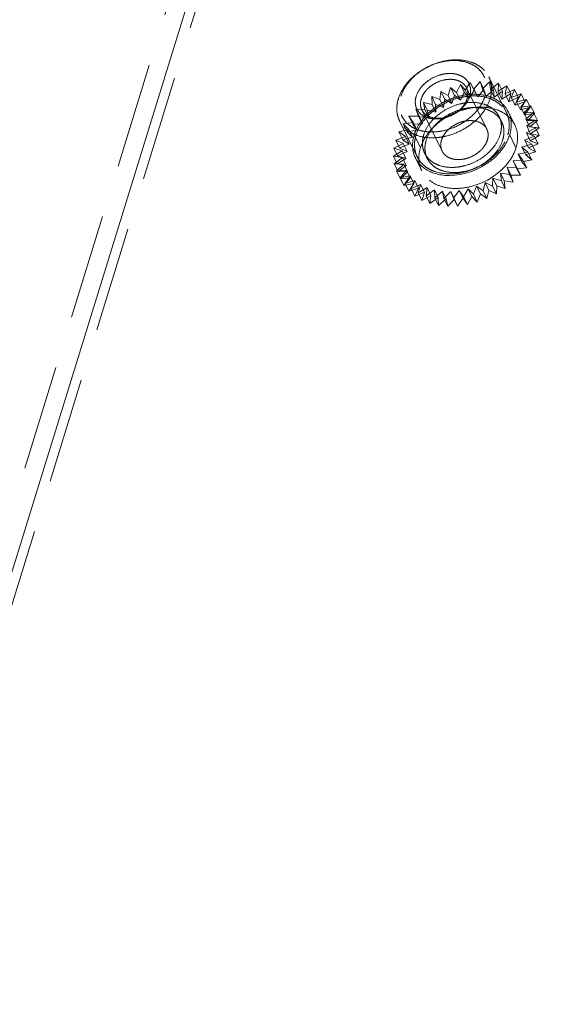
# Model space of a CAD drawing. Header units: millimetres. Extents: x 4065 to 8083, y -652 to 5416.
# Tile 136 of 256: x 5809 to 5835, y 3184 to 3231. Entities that reach past the tile are written whole.
import ezdxf

# ---------------------------------------------------------------- set-up
doc = ezdxf.new("R2010")
doc.units = ezdxf.units.MM
doc.header["$LTSCALE"] = 0.8
doc.linetypes.add('HIDDEN', pattern=[9.525, 6.35, -3.175])
doc.layers.get('0').update_dxf_attribs({"linetype": 'CONTINUOUS', "lineweight": 0})
doc.layers.add('3', color=5, linetype='HIDDEN', lineweight=0)

msp = doc.modelspace()

# ---------------------------------------------------------------- linework, layer by layer
msp.add_line((5924.335, 3578.686), (5787.084, 3134.54))
for centre, radius, start, end in [((5831.559, 3226.395), 1.326, 10.9238, 26.0758), ((5829.558, 3225.373), 1.432, 184.0022, 186.3279), ((5829.51, 3225.368), 1.384, 186.3209, 190.0317), ((5829.451, 3225.36), 1.326, 206.2238, 220.9543)]:
    msp.add_arc(centre, radius, start, end)
for points in [[(5832.488, 3227.34), (5832.594, 3227.235), (5832.684, 3227.111), (5832.75, 3226.978)], [(5832.861, 3226.646), (5832.878, 3226.558), (5832.886, 3226.469), (5832.887, 3226.38)], [(5832.887, 3226.38), (5832.887, 3226.21), (5832.859, 3226.038), (5832.809, 3225.876)], [(5828.262, 3224.774), (5828.207, 3224.885), (5828.169, 3225.005), (5828.147, 3225.127)]]:
    msp.add_open_spline(points, degree=3)
for points, knots in [([(5832.809, 3225.876), (5832.789, 3225.811), (5832.689, 3225.543), (5832.537, 3225.297), (5832.402, 3225.127)], [0, 0, 0, 0, 0.238075, 1, 1, 1, 1]), ([(5832.402, 3225.127), (5832.256, 3224.943), (5831.579, 3224.283), (5830.609, 3223.918), (5829.901, 3223.918)], [0, 0, 0, 0, 0.248305, 1, 1, 1, 1]), ([(5829.066, 3224.067), (5829.005, 3224.091), (5828.777, 3224.195), (5828.571, 3224.351), (5828.45, 3224.491)], [0, 0, 0, 0, 0.261746, 1, 1, 1, 1]), ([(5829.901, 3223.918), (5829.826, 3223.918), (5829.543, 3223.929), (5829.26, 3223.99), (5829.066, 3224.067)], [0, 0, 0, 0, 0.261968, 1, 1, 1, 1])]:
    msp.add_open_spline(points, degree=3, knots=knots)
at = {"layer": '3'}
for p, q in [((5923.414, 3578.686), (5786.162, 3134.54)), ((5924.64, 3578.065), (5787.389, 3133.918)), ((5831.084, 3228.086), (5831.383, 3228.446)), ((5831.566, 3228.073), (5831.383, 3228.446)), ((5831.383, 3228.446), (5831.493, 3228.098)), ((5831.493, 3228.098), (5831.841, 3228.432)), ((5832.661, 3226.933), (5831.806, 3228.674)), ((5832.024, 3228.059), (5831.841, 3228.432)), ((5831.841, 3228.432), (5831.885, 3228.062)), ((5829.44, 3227.576), (5829.496, 3227.965)), ((5829.496, 3227.965), (5829.836, 3227.769)), ((5829.679, 3227.592), (5829.496, 3227.965)), ((5829.836, 3227.769), (5829.958, 3228.162)), ((5829.958, 3228.162), (5830.247, 3227.92)), ((5830.141, 3227.789), (5829.958, 3228.162)), ((5830.247, 3227.92), (5830.432, 3228.309)), ((5830.432, 3228.309), (5830.666, 3228.026)), ((5830.615, 3227.936), (5830.432, 3228.309)), ((5830.666, 3228.026), (5830.91, 3228.404)), ((5830.666, 3228.026), (5830.849, 3227.653)), ((5831.705, 3226.156), (5830.729, 3228.145)), ((5830.849, 3227.653), (5831.093, 3228.032)), ((5830.91, 3228.404), (5831.084, 3228.086)), ((5831.093, 3228.032), (5830.91, 3228.404)), ((5831.084, 3228.086), (5831.267, 3227.713)), ((5831.093, 3228.032), (5831.267, 3227.713)), ((5831.267, 3227.713), (5831.566, 3228.073)), ((5831.493, 3228.098), (5831.676, 3227.725)), ((5831.566, 3228.073), (5831.676, 3227.725)), ((5831.676, 3227.725), (5832.024, 3228.059)), ((5831.885, 3228.062), (5832.276, 3228.364)), ((5831.885, 3228.062), (5832.068, 3227.689)), ((5832.024, 3228.059), (5832.068, 3227.689)), ((5832.068, 3227.689), (5832.459, 3227.991)), ((5832.276, 3228.364), (5832.253, 3227.979)), ((5832.253, 3227.979), (5832.678, 3228.242)), ((5832.253, 3227.979), (5832.436, 3227.606)), ((5832.459, 3227.991), (5832.276, 3228.364)), ((5832.459, 3227.991), (5832.436, 3227.606)), ((5832.678, 3228.242), (5832.589, 3227.85)), ((5832.589, 3227.85), (5833.041, 3228.07)), ((5832.861, 3227.869), (5832.678, 3228.242)), ((5833.041, 3228.07), (5832.887, 3227.677)), ((5833.224, 3227.697), (5833.041, 3228.07)), ((5829.057, 3227.723), (5829.44, 3227.576)), ((5829.24, 3227.35), (5829.057, 3227.723)), ((5829.068, 3227.345), (5829.057, 3227.723)), ((5829.44, 3227.576), (5829.623, 3227.203)), ((5829.623, 3227.203), (5829.679, 3227.592)), ((5829.679, 3227.592), (5830.019, 3227.396)), ((5829.836, 3227.769), (5830.019, 3227.396)), ((5830.019, 3227.396), (5830.141, 3227.789)), ((5830.141, 3227.789), (5830.43, 3227.547)), ((5830.247, 3227.92), (5830.43, 3227.547)), ((5830.43, 3227.547), (5830.615, 3227.936)), ((5830.615, 3227.936), (5830.849, 3227.653)), ((5832.436, 3227.606), (5832.861, 3227.869)), ((5832.589, 3227.85), (5832.772, 3227.477)), ((5832.861, 3227.869), (5832.772, 3227.477)), ((5832.772, 3227.477), (5833.224, 3227.697)), ((5832.887, 3227.677), (5833.356, 3227.85)), ((5832.887, 3227.677), (5833.07, 3227.304)), ((5833.224, 3227.697), (5833.07, 3227.304)), ((5833.07, 3227.304), (5833.539, 3227.477)), ((5833.356, 3227.85), (5833.141, 3227.465)), ((5833.141, 3227.465), (5833.619, 3227.586)), ((5833.539, 3227.477), (5833.324, 3227.092)), ((5833.619, 3227.586), (5833.346, 3227.217)), ((5833.539, 3227.477), (5833.356, 3227.85)), ((5833.802, 3227.213), (5833.619, 3227.586)), ((5828.278, 3227.122), (5828.725, 3227.081)), ((5828.461, 3226.749), (5828.278, 3227.122)), ((5828.42, 3226.788), (5828.278, 3227.122)), ((5829.551, 3225.099), (5828.575, 3227.088)), ((5828.648, 3227.44), (5829.068, 3227.345)), ((5828.831, 3227.067), (5828.648, 3227.44)), ((5828.725, 3227.081), (5828.648, 3227.44)), ((5828.725, 3227.081), (5828.908, 3226.708)), ((5828.831, 3227.067), (5829.251, 3226.972)), ((5828.908, 3226.708), (5828.831, 3227.067)), ((5829.068, 3227.345), (5829.251, 3226.972)), ((5829.24, 3227.35), (5829.623, 3227.203)), ((5829.251, 3226.972), (5829.24, 3227.35)), ((5833.141, 3227.465), (5833.324, 3227.092)), ((5833.324, 3227.092), (5833.802, 3227.213)), ((5833.346, 3227.217), (5833.823, 3227.285)), ((5833.346, 3227.217), (5833.529, 3226.844)), ((5833.823, 3227.285), (5833.498, 3226.938)), ((5833.802, 3227.213), (5833.529, 3226.844)), ((5834.006, 3226.912), (5833.823, 3227.285)), ((5828.351, 3224.819), (5827.497, 3226.559)), ((5827.953, 3226.774), (5828.42, 3226.788)), ((5828.157, 3226.473), (5827.953, 3226.774)), ((5828.136, 3226.401), (5827.953, 3226.774)), ((5828.42, 3226.788), (5828.603, 3226.415)), ((5828.461, 3226.749), (5828.908, 3226.708)), ((5828.603, 3226.415), (5828.461, 3226.749)), ((5832.423, 3226.508), (5832.301, 3226.757)), ((5832.75, 3226.977), (5833.055, 3226.356)), ((5833.498, 3226.938), (5833.965, 3226.951)), ((5833.498, 3226.938), (5833.681, 3226.565)), ((5833.529, 3226.844), (5834.006, 3226.912)), ((5833.965, 3226.951), (5833.595, 3226.633)), ((5833.595, 3226.633), (5834.042, 3226.592)), ((5833.595, 3226.633), (5833.778, 3226.26)), ((5834.042, 3226.592), (5833.633, 3226.309)), ((5834.006, 3226.912), (5833.681, 3226.565)), ((5833.681, 3226.565), (5834.148, 3226.578)), ((5834.148, 3226.578), (5833.778, 3226.26)), ((5834.148, 3226.578), (5833.965, 3226.951)), ((5834.225, 3226.219), (5834.042, 3226.592)), ((5827.466, 3226.02), (5827.943, 3226.141)), ((5827.681, 3226.405), (5828.157, 3226.473)), ((5827.943, 3226.141), (5827.681, 3226.405)), ((5827.864, 3226.032), (5827.681, 3226.405)), ((5827.864, 3226.032), (5828.341, 3226.1)), ((5827.943, 3226.141), (5828.126, 3225.768)), ((5828.136, 3226.401), (5828.603, 3226.415)), ((5828.341, 3226.1), (5828.136, 3226.401)), ((5828.157, 3226.473), (5828.341, 3226.1)), ((5834.053, 3226.214), (5833.613, 3225.971)), ((5833.633, 3226.309), (5834.053, 3226.214)), ((5833.633, 3226.309), (5833.816, 3225.936)), ((5833.778, 3226.26), (5834.225, 3226.219)), ((5834.225, 3226.219), (5833.816, 3225.936)), ((5834.236, 3225.841), (5834.053, 3226.214)), ((5827.312, 3225.627), (5827.781, 3225.8)), ((5827.675, 3225.455), (5827.312, 3225.627)), ((5827.495, 3225.254), (5827.312, 3225.627)), ((5827.781, 3225.8), (5827.466, 3226.02)), ((5827.649, 3225.647), (5827.466, 3226.02)), ((5827.649, 3225.647), (5828.126, 3225.768)), ((5827.964, 3225.427), (5827.649, 3225.647)), ((5827.781, 3225.8), (5827.964, 3225.427)), ((5828.126, 3225.768), (5827.864, 3226.032)), ((5828.508, 3225.254), (5828.203, 3225.876)), ((5833.114, 3225.254), (5832.809, 3225.876)), ((5833.997, 3225.824), (5833.535, 3225.627)), ((5833.535, 3225.627), (5833.875, 3225.431)), ((5833.535, 3225.627), (5833.718, 3225.254)), ((5833.613, 3225.971), (5833.997, 3225.824)), ((5833.613, 3225.971), (5833.796, 3225.598)), ((5834.236, 3225.841), (5833.796, 3225.598)), ((5833.796, 3225.598), (5834.18, 3225.451)), ((5833.816, 3225.936), (5834.236, 3225.841)), ((5834.18, 3225.451), (5833.997, 3225.824)), ((5827.2, 3224.85), (5827.626, 3225.113)), ((5827.223, 3225.235), (5827.675, 3225.455)), ((5827.626, 3225.113), (5827.223, 3225.235)), ((5827.406, 3224.862), (5827.223, 3225.235)), ((5827.495, 3225.254), (5827.964, 3225.427)), ((5827.858, 3225.082), (5827.495, 3225.254)), ((5827.626, 3225.113), (5827.809, 3224.74)), ((5827.675, 3225.455), (5827.858, 3225.082)), ((5833.875, 3225.431), (5833.4, 3225.283)), ((5833.4, 3225.283), (5833.69, 3225.041)), ((5833.4, 3225.283), (5833.584, 3224.91)), ((5834.18, 3225.451), (5833.718, 3225.254)), ((5833.718, 3225.254), (5834.058, 3225.058)), ((5834.058, 3225.058), (5833.875, 3225.431)), ((5827.635, 3224.782), (5827.2, 3224.85)), ((5827.383, 3224.477), (5827.2, 3224.85)), ((5827.244, 3224.48), (5827.635, 3224.782)), ((5827.383, 3224.477), (5827.809, 3224.74)), ((5827.406, 3224.862), (5827.858, 3225.082)), ((5827.809, 3224.74), (5827.406, 3224.862)), ((5827.635, 3224.782), (5827.818, 3224.409)), ((5828.262, 3224.775), (5828.567, 3224.153)), ((5828.833, 3224.746), (5828.71, 3224.995)), ((5833.446, 3224.663), (5832.973, 3224.622)), ((5833.69, 3225.041), (5833.212, 3224.946)), ((5833.212, 3224.946), (5833.446, 3224.663)), ((5833.212, 3224.946), (5833.395, 3224.573)), ((5833.873, 3224.668), (5833.395, 3224.573)), ((5833.629, 3224.29), (5833.446, 3224.663)), ((5834.058, 3225.058), (5833.584, 3224.91)), ((5833.584, 3224.91), (5833.873, 3224.668)), ((5833.873, 3224.668), (5833.69, 3225.041)), ((5827.702, 3224.467), (5827.244, 3224.48)), ((5827.427, 3224.107), (5827.244, 3224.48)), ((5827.354, 3224.133), (5827.702, 3224.467)), ((5827.827, 3224.174), (5827.354, 3224.133)), ((5827.818, 3224.409), (5827.383, 3224.477)), ((5827.427, 3224.107), (5827.818, 3224.409)), ((5827.528, 3223.815), (5827.827, 3224.174)), ((5827.702, 3224.467), (5827.885, 3224.094)), ((5827.827, 3224.174), (5828.01, 3223.801)), ((5833.147, 3224.303), (5832.688, 3224.317)), ((5832.688, 3224.317), (5832.872, 3223.944)), ((5832.688, 3224.317), (5832.798, 3223.97)), ((5832.973, 3224.622), (5833.147, 3224.303)), ((5832.973, 3224.622), (5833.156, 3224.249)), ((5833.33, 3223.93), (5833.147, 3224.303)), ((5833.629, 3224.29), (5833.156, 3224.249)), ((5833.156, 3224.249), (5833.33, 3223.93)), ((5833.395, 3224.573), (5833.629, 3224.29)), ((5827.537, 3223.76), (5827.354, 3224.133)), ((5827.885, 3224.094), (5827.427, 3224.107)), ((5828.006, 3223.91), (5827.528, 3223.815)), ((5827.711, 3223.442), (5827.528, 3223.815)), ((5827.537, 3223.76), (5827.885, 3224.094)), ((5828.01, 3223.801), (5827.537, 3223.76)), ((5827.711, 3223.442), (5828.01, 3223.801)), ((5827.762, 3223.532), (5828.006, 3223.91)), ((5828.236, 3223.679), (5827.762, 3223.532)), ((5828.006, 3223.91), (5828.189, 3223.537)), ((5828.051, 3223.289), (5828.236, 3223.679)), ((5828.236, 3223.679), (5828.419, 3223.306)), ((5832.005, 3223.79), (5831.983, 3223.405)), ((5832.408, 3223.668), (5832.005, 3223.79)), ((5832.005, 3223.79), (5832.188, 3223.417)), ((5832.798, 3223.97), (5832.364, 3224.038)), ((5832.364, 3224.038), (5832.547, 3223.665)), ((5832.364, 3224.038), (5832.408, 3223.668)), ((5832.981, 3223.597), (5832.798, 3223.97)), ((5833.33, 3223.93), (5832.872, 3223.944)), ((5832.872, 3223.944), (5832.981, 3223.597)), ((5828.189, 3223.537), (5827.711, 3223.442)), ((5827.945, 3223.159), (5827.762, 3223.532)), ((5827.945, 3223.159), (5828.189, 3223.537)), ((5828.419, 3223.306), (5827.945, 3223.159)), ((5828.513, 3223.486), (5828.051, 3223.289)), ((5828.234, 3222.917), (5828.051, 3223.289)), ((5828.234, 3222.917), (5828.419, 3223.306)), ((5828.391, 3223.093), (5828.513, 3223.486)), ((5828.831, 3223.335), (5828.391, 3223.093)), ((5828.513, 3223.486), (5828.696, 3223.113)), ((5828.775, 3222.945), (5828.831, 3223.335)), ((5829.183, 3223.228), (5828.775, 3222.945)), ((5828.831, 3223.335), (5829.014, 3222.962)), ((5829.183, 3223.228), (5829.366, 3222.855)), ((5829.194, 3222.85), (5829.183, 3223.228)), ((5830.8, 3223.276), (5830.585, 3222.891)), ((5831.062, 3223.013), (5830.8, 3223.276)), ((5830.8, 3223.276), (5830.983, 3222.903)), ((5831.216, 3223.405), (5831.062, 3223.013)), ((5831.531, 3223.185), (5831.216, 3223.405)), ((5831.216, 3223.405), (5831.399, 3223.032)), ((5831.62, 3223.578), (5831.531, 3223.185)), ((5831.983, 3223.405), (5831.62, 3223.578)), ((5831.62, 3223.578), (5831.803, 3223.205)), ((5831.803, 3223.205), (5831.714, 3222.812)), ((5832.166, 3223.032), (5831.803, 3223.205)), ((5832.166, 3223.032), (5831.983, 3223.405)), ((5832.188, 3223.417), (5832.166, 3223.032)), ((5832.591, 3223.295), (5832.188, 3223.417)), ((5832.591, 3223.295), (5832.408, 3223.668)), ((5832.981, 3223.597), (5832.547, 3223.665)), ((5832.547, 3223.665), (5832.591, 3223.295)), ((5828.696, 3223.113), (5828.234, 3222.917)), ((5828.574, 3222.72), (5828.391, 3223.093)), ((5828.574, 3222.72), (5828.696, 3223.113)), ((5829.014, 3222.962), (5828.574, 3222.72)), ((5828.958, 3222.572), (5828.775, 3222.945)), ((5828.958, 3222.572), (5829.014, 3222.962)), ((5829.366, 3222.855), (5828.958, 3222.572)), ((5829.564, 3223.168), (5829.194, 3222.85)), ((5829.377, 3222.477), (5829.194, 3222.85)), ((5829.377, 3222.477), (5829.366, 3222.855)), ((5829.747, 3222.796), (5829.377, 3222.477)), ((5829.564, 3223.168), (5829.747, 3222.796)), ((5829.641, 3222.809), (5829.564, 3223.168)), ((5829.966, 3223.156), (5829.641, 3222.809)), ((5829.824, 3222.436), (5829.641, 3222.809)), ((5829.824, 3222.436), (5829.747, 3222.796)), ((5830.149, 3222.783), (5829.824, 3222.436)), ((5829.966, 3223.156), (5830.149, 3222.783)), ((5830.108, 3222.823), (5829.966, 3223.156)), ((5830.38, 3223.193), (5830.108, 3222.823)), ((5830.291, 3222.45), (5830.108, 3222.823)), ((5830.291, 3222.45), (5830.149, 3222.783)), ((5830.563, 3222.82), (5830.291, 3222.45)), ((5830.585, 3222.891), (5830.38, 3223.193)), ((5830.38, 3223.193), (5830.563, 3222.82)), ((5830.768, 3222.518), (5830.563, 3222.82)), ((5830.768, 3222.518), (5830.585, 3222.891)), ((5830.983, 3222.903), (5830.768, 3222.518)), ((5831.245, 3222.64), (5830.983, 3222.903)), ((5831.245, 3222.64), (5831.062, 3223.013)), ((5831.399, 3223.032), (5831.245, 3222.64)), ((5831.714, 3222.812), (5831.399, 3223.032)), ((5831.714, 3222.812), (5831.531, 3223.185))]:
    msp.add_line(p, q, dxfattribs=at)
for centre, radius, start, end in [((5831.233, 3224.394), 3.454, 107.6808, 123.9153), ((5831.53, 3223.796), 3.43, 107.6663, 115.3467), ((5830.835, 3224.853), 2.845, 135.8255, 141.4603), ((5831.527, 3223.789), 3.434, 117.3951, 123.9195), ((5831.555, 3223.739), 3.492, 115.3179, 117.4157), ((5831.748, 3225.652), 1.493, 47.4197, 54.0786), ((5831.815, 3225.725), 1.393, 40.9797, 47.4065), ((5831.866, 3225.77), 1.326, 26.2238, 40.9543), ((5829.911, 3224.755), 1.48, 180.1568, 184.6563), ((5829.822, 3224.747), 1.392, 184.644, 190.8949), ((5829.758, 3224.736), 1.326, 190.9238, 206.0758)]:
    msp.add_arc(centre, radius, start, end, dxfattribs=at)
for points, knots in [([(5827.441, 3227.616), (5827.506, 3227.826), (5827.664, 3228.131), (5827.952, 3228.488), (5828.308, 3228.829), (5828.835, 3229.176), (5829.427, 3229.397), (5829.915, 3229.485), (5830.378, 3229.51), (5830.825, 3229.445), (5831.215, 3229.28), (5831.463, 3229.117), (5831.665, 3228.915), (5831.766, 3228.756), (5831.806, 3228.674)], [0, 0, 0, 0, 0.120788, 0.185742, 0.25306, 0.39182, 0.53099, 0.598791, 0.664373, 0.786659, 0.84339, 0.89737, 0.949254, 1, 1, 1, 1]), ([(5827.565, 3227.741), (5827.6, 3227.857), (5827.701, 3228.09), (5827.918, 3228.412), (5828.198, 3228.709), (5828.643, 3229.057), (5829.163, 3229.308), (5829.711, 3229.441), (5830.117, 3229.475), (5830.503, 3229.444), (5830.856, 3229.347), (5831.162, 3229.188), (5831.409, 3228.971), (5831.585, 3228.704), (5831.681, 3228.399), (5831.695, 3228.07), (5831.651, 3227.85), (5831.617, 3227.741)], [0, 0, 0, 0, 0.061123, 0.126105, 0.194443, 0.265215, 0.408848, 0.479458, 0.547544, 0.612218, 0.67301, 0.730008, 0.783953, 0.836212, 0.888549, 0.942703, 1, 1, 1, 1]), ([(5828.301, 3227.741), (5828.348, 3227.893), (5828.474, 3228.113), (5828.705, 3228.357), (5828.988, 3228.579), (5829.318, 3228.738), (5829.667, 3228.822), (5829.925, 3228.844), (5830.171, 3228.825), (5830.396, 3228.763), (5830.591, 3228.662), (5830.748, 3228.524), (5830.86, 3228.354), (5830.921, 3228.16), (5830.93, 3227.95), (5830.902, 3227.81), (5830.88, 3227.741)], [0, 0, 0, 0, 0.12563, 0.194006, 0.264816, 0.408527, 0.479176, 0.547299, 0.612008, 0.672834, 0.729862, 0.783836, 0.836124, 0.888491, 0.942674, 1, 1, 1, 1]), ([(5828.547, 3227.616), (5828.579, 3227.721), (5828.658, 3227.874), (5828.802, 3228.052), (5828.98, 3228.223), (5829.244, 3228.396), (5829.595, 3228.528), (5829.954, 3228.572), (5830.238, 3228.531), (5830.434, 3228.448), (5830.557, 3228.367), (5830.658, 3228.266), (5830.709, 3228.186), (5830.729, 3228.145)], [0, 0, 0, 0, 0.120819, 0.185789, 0.253126, 0.391923, 0.531129, 0.664281, 0.786601, 0.843348, 0.897342, 0.94924, 1, 1, 1, 1]), ([(5831.806, 3228.674), (5831.844, 3228.596), (5831.905, 3228.431), (5831.944, 3228.167), (5831.932, 3227.891), (5831.891, 3227.708), (5831.862, 3227.616)], [0, 0, 0, 0, 0.239088, 0.482922, 0.735582, 1, 1, 1, 1]), ([(5830.729, 3228.145), (5830.748, 3228.106), (5830.778, 3228.024), (5830.798, 3227.892), (5830.792, 3227.754), (5830.771, 3227.662), (5830.757, 3227.616)], [0, 0, 0, 0, 0.239094, 0.482925, 0.735587, 1, 1, 1, 1]), ([(5827.497, 3226.559), (5827.459, 3226.637), (5827.399, 3226.802), (5827.359, 3227.066), (5827.372, 3227.342), (5827.413, 3227.525), (5827.441, 3227.616)], [0, 0, 0, 0, 0.239087, 0.482923, 0.735578, 1, 1, 1, 1]), ([(5831.617, 3227.741), (5831.581, 3227.624), (5831.481, 3227.392), (5831.263, 3227.069), (5830.983, 3226.772), (5830.538, 3226.424), (5830.019, 3226.173), (5829.471, 3226.041), (5829.065, 3226.007), (5828.679, 3226.038), (5828.326, 3226.134), (5828.02, 3226.293), (5827.773, 3226.51), (5827.597, 3226.777), (5827.5, 3227.083), (5827.487, 3227.412), (5827.531, 3227.632), (5827.565, 3227.741)], [0, 0, 0, 0, 0.061123, 0.126105, 0.194443, 0.265215, 0.408848, 0.479458, 0.547544, 0.612218, 0.67301, 0.730008, 0.783953, 0.836212, 0.888549, 0.942703, 1, 1, 1, 1]), ([(5831.862, 3227.616), (5831.798, 3227.407), (5831.64, 3227.102), (5831.352, 3226.745), (5830.996, 3226.404), (5830.469, 3226.057), (5829.876, 3225.836), (5829.389, 3225.748), (5828.926, 3225.723), (5828.479, 3225.788), (5828.088, 3225.953), (5827.841, 3226.116), (5827.639, 3226.318), (5827.538, 3226.477), (5827.497, 3226.559)], [0, 0, 0, 0, 0.120788, 0.185742, 0.25306, 0.39182, 0.53099, 0.598791, 0.664373, 0.786659, 0.84339, 0.89737, 0.949254, 1, 1, 1, 1]), ([(5830.88, 3227.741), (5830.833, 3227.589), (5830.708, 3227.369), (5830.477, 3227.125), (5830.194, 3226.903), (5829.863, 3226.743), (5829.514, 3226.659), (5829.256, 3226.637), (5829.011, 3226.657), (5828.786, 3226.718), (5828.591, 3226.82), (5828.434, 3226.958), (5828.322, 3227.128), (5828.261, 3227.322), (5828.252, 3227.532), (5828.28, 3227.671), (5828.301, 3227.741)], [0, 0, 0, 0, 0.12563, 0.194006, 0.264816, 0.408527, 0.479176, 0.547299, 0.612008, 0.672834, 0.729862, 0.783836, 0.836124, 0.888491, 0.942674, 1, 1, 1, 1]), ([(5828.295, 3225.876), (5828.36, 3226.085), (5828.518, 3226.39), (5828.806, 3226.748), (5829.162, 3227.088), (5829.689, 3227.435), (5830.282, 3227.657), (5830.769, 3227.745), (5831.232, 3227.769), (5831.679, 3227.704), (5832.07, 3227.54), (5832.317, 3227.376), (5832.519, 3227.174), (5832.62, 3227.016), (5832.661, 3226.933)], [0, 0, 0, 0, 0.120791, 0.185745, 0.253063, 0.391823, 0.530992, 0.598793, 0.664375, 0.786661, 0.843391, 0.89737, 0.949254, 1, 1, 1, 1]), ([(5828.575, 3227.088), (5828.556, 3227.127), (5828.525, 3227.209), (5828.506, 3227.341), (5828.512, 3227.479), (5828.532, 3227.571), (5828.547, 3227.616)], [0, 0, 0, 0, 0.239094, 0.482925, 0.7356, 1, 1, 1, 1]), ([(5830.757, 3227.616), (5830.725, 3227.512), (5830.646, 3227.359), (5830.502, 3227.181), (5830.324, 3227.01), (5830.06, 3226.837), (5829.708, 3226.705), (5829.35, 3226.661), (5829.066, 3226.702), (5828.87, 3226.785), (5828.746, 3226.866), (5828.645, 3226.967), (5828.595, 3227.047), (5828.575, 3227.088)], [0, 0, 0, 0, 0.120819, 0.185789, 0.253126, 0.391923, 0.531129, 0.664281, 0.786601, 0.843348, 0.897342, 0.94924, 1, 1, 1, 1]), ([(5830.792, 3227.816), (5830.895, 3227.828), (5831.283, 3227.851), (5831.68, 3227.79), (5831.946, 3227.685)], [0, 0, 0, 0, 0.265336, 1, 1, 1, 1]), ([(5831.946, 3227.685), (5831.998, 3227.665), (5832.194, 3227.577), (5832.374, 3227.452), (5832.488, 3227.34)], [0, 0, 0, 0, 0.260111, 1, 1, 1, 1]), ([(5828.664, 3225.876), (5828.718, 3226.05), (5828.849, 3226.305), (5829.089, 3226.602), (5829.386, 3226.886), (5829.825, 3227.176), (5830.319, 3227.36), (5830.725, 3227.433), (5831.111, 3227.454), (5831.483, 3227.399), (5831.809, 3227.262), (5832.015, 3227.126), (5832.184, 3226.958), (5832.268, 3226.826), (5832.301, 3226.757)], [0, 0, 0, 0, 0.120791, 0.185745, 0.253063, 0.391824, 0.530993, 0.598794, 0.664376, 0.786661, 0.843392, 0.89737, 0.949254, 1, 1, 1, 1]), ([(5828.786, 3225.627), (5828.84, 3225.802), (5828.971, 3226.056), (5829.212, 3226.354), (5829.508, 3226.637), (5829.947, 3226.927), (5830.441, 3227.111), (5830.847, 3227.185), (5831.233, 3227.205), (5831.605, 3227.151), (5831.931, 3227.014), (5832.137, 3226.878), (5832.306, 3226.709), (5832.39, 3226.577), (5832.423, 3226.508)], [0, 0, 0, 0, 0.120791, 0.185745, 0.253063, 0.391824, 0.530993, 0.598794, 0.664376, 0.786661, 0.843392, 0.89737, 0.949254, 1, 1, 1, 1]), ([(5830.489, 3227.064), (5830.566, 3227.088), (5830.868, 3227.172), (5831.183, 3227.213), (5831.416, 3227.213)], [0, 0, 0, 0, 0.256676, 1, 1, 1, 1]), ([(5831.416, 3227.213), (5831.49, 3227.213), (5831.774, 3227.201), (5832.057, 3227.141), (5832.251, 3227.064)], [0, 0, 0, 0, 0.261968, 1, 1, 1, 1]), ([(5828.203, 3225.876), (5828.223, 3225.941), (5828.322, 3226.209), (5828.475, 3226.455), (5828.61, 3226.625)], [0, 0, 0, 0, 0.238075, 1, 1, 1, 1]), ([(5828.915, 3226.004), (5828.963, 3226.064), (5829.169, 3226.302), (5829.413, 3226.506), (5829.611, 3226.639)], [0, 0, 0, 0, 0.243529, 1, 1, 1, 1]), ([(5831.705, 3226.156), (5831.685, 3226.197), (5831.635, 3226.276), (5831.534, 3226.378), (5831.41, 3226.459), (5831.214, 3226.541), (5830.93, 3226.583), (5830.572, 3226.539), (5830.22, 3226.407), (5829.956, 3226.233), (5829.778, 3226.063), (5829.634, 3225.885), (5829.555, 3225.732), (5829.523, 3225.627)], [0, 0, 0, 0, 0.050759, 0.102657, 0.15665, 0.213396, 0.335714, 0.468865, 0.608071, 0.746869, 0.814205, 0.879175, 1, 1, 1, 1]), ([(5832.301, 3226.757), (5832.333, 3226.692), (5832.384, 3226.555), (5832.416, 3226.335), (5832.406, 3226.105), (5832.372, 3225.952), (5832.348, 3225.876)], [0, 0, 0, 0, 0.239084, 0.482917, 0.735573, 1, 1, 1, 1]), ([(5832.661, 3226.933), (5832.699, 3226.856), (5832.759, 3226.691), (5832.798, 3226.426), (5832.786, 3226.15), (5832.745, 3225.967), (5832.717, 3225.876)], [0, 0, 0, 0, 0.239084, 0.482918, 0.735571, 1, 1, 1, 1]), ([(5831.733, 3225.627), (5831.747, 3225.673), (5831.768, 3225.765), (5831.774, 3225.903), (5831.755, 3226.035), (5831.724, 3226.117), (5831.705, 3226.156)], [0, 0, 0, 0, 0.264406, 0.517093, 0.760912, 1, 1, 1, 1]), ([(5832.423, 3226.508), (5832.455, 3226.444), (5832.506, 3226.306), (5832.538, 3226.086), (5832.528, 3225.856), (5832.494, 3225.703), (5832.47, 3225.627)], [0, 0, 0, 0, 0.239084, 0.482917, 0.735573, 1, 1, 1, 1]), ([(5833.055, 3226.356), (5833.135, 3226.194), (5833.228, 3225.818), (5833.171, 3225.439), (5833.114, 3225.254)], [0, 0, 0, 0, 0.483006, 1, 1, 1, 1]), ([(5828.129, 3225.273), (5828.126, 3225.322), (5828.122, 3225.526), (5828.158, 3225.729), (5828.203, 3225.876)], [0, 0, 0, 0, 0.242712, 1, 1, 1, 1]), ([(5828.295, 3225.876), (5828.267, 3225.785), (5828.226, 3225.602), (5828.214, 3225.326), (5828.253, 3225.061), (5828.313, 3224.896), (5828.351, 3224.819)], [0, 0, 0, 0, 0.264429, 0.517082, 0.760916, 1, 1, 1, 1]), ([(5828.351, 3224.819), (5828.392, 3224.736), (5828.493, 3224.578), (5828.695, 3224.376), (5828.942, 3224.212), (5829.333, 3224.048), (5829.78, 3223.983), (5830.243, 3224.007), (5830.73, 3224.095), (5831.323, 3224.317), (5831.85, 3224.664), (5832.206, 3225.004), (5832.494, 3225.362), (5832.652, 3225.667), (5832.717, 3225.876)], [0, 0, 0, 0, 0.050746, 0.10263, 0.156609, 0.213339, 0.335625, 0.401207, 0.469008, 0.608177, 0.746937, 0.814255, 0.879209, 1, 1, 1, 1]), ([(5828.664, 3225.876), (5828.64, 3225.8), (5828.606, 3225.647), (5828.596, 3225.417), (5828.628, 3225.197), (5828.679, 3225.06), (5828.71, 3224.995)], [0, 0, 0, 0, 0.264427, 0.517083, 0.760916, 1, 1, 1, 1]), ([(5828.71, 3224.995), (5828.744, 3224.926), (5828.828, 3224.794), (5828.997, 3224.626), (5829.203, 3224.49), (5829.529, 3224.353), (5829.901, 3224.298), (5830.287, 3224.319), (5830.693, 3224.392), (5831.187, 3224.576), (5831.626, 3224.866), (5831.922, 3225.15), (5832.163, 3225.447), (5832.294, 3225.702), (5832.348, 3225.876)], [0, 0, 0, 0, 0.050746, 0.10263, 0.156608, 0.213339, 0.335624, 0.401206, 0.469007, 0.608176, 0.746937, 0.814255, 0.879209, 1, 1, 1, 1]), ([(5828.786, 3225.627), (5828.762, 3225.551), (5828.728, 3225.399), (5828.718, 3225.169), (5828.75, 3224.948), (5828.801, 3224.811), (5828.832, 3224.746)], [0, 0, 0, 0, 0.264427, 0.517083, 0.760916, 1, 1, 1, 1]), ([(5828.832, 3224.746), (5828.866, 3224.678), (5828.95, 3224.546), (5829.119, 3224.377), (5829.325, 3224.241), (5829.651, 3224.104), (5830.023, 3224.05), (5830.409, 3224.07), (5830.815, 3224.143), (5831.309, 3224.328), (5831.748, 3224.617), (5832.044, 3224.901), (5832.285, 3225.199), (5832.416, 3225.453), (5832.47, 3225.627)], [0, 0, 0, 0, 0.050746, 0.10263, 0.156608, 0.213339, 0.335624, 0.401206, 0.469007, 0.608176, 0.746937, 0.814255, 0.879209, 1, 1, 1, 1]), ([(5829.523, 3225.627), (5829.509, 3225.582), (5829.488, 3225.49), (5829.482, 3225.352), (5829.501, 3225.22), (5829.532, 3225.137), (5829.551, 3225.099)], [0, 0, 0, 0, 0.264406, 0.517093, 0.760912, 1, 1, 1, 1]), ([(5829.551, 3225.099), (5829.571, 3225.057), (5829.621, 3224.978), (5829.722, 3224.877), (5829.846, 3224.796), (5830.042, 3224.713), (5830.326, 3224.672), (5830.684, 3224.716), (5831.036, 3224.848), (5831.3, 3225.021), (5831.478, 3225.192), (5831.622, 3225.37), (5831.701, 3225.523), (5831.733, 3225.627)], [0, 0, 0, 0, 0.050759, 0.102657, 0.15665, 0.213396, 0.335714, 0.468865, 0.608071, 0.746869, 0.814205, 0.879175, 1, 1, 1, 1]), ([(5833.114, 3225.254), (5832.974, 3224.803), (5832.335, 3223.964), (5831.187, 3223.389), (5830.182, 3223.263), (5829.489, 3223.364), (5828.915, 3223.658), (5828.652, 3223.98), (5828.567, 3224.153)], [0, 0, 0, 0, 0.251847, 0.529552, 0.663468, 0.78649, 0.897386, 1, 1, 1, 1])]:
    msp.add_open_spline(points, degree=3, knots=knots, dxfattribs=at)
for points in [[(5830.184, 3227.685), (5830.382, 3227.748), (5830.586, 3227.793), (5830.792, 3227.816)], [(5828.795, 3226.835), (5828.949, 3226.994), (5829.122, 3227.137), (5829.306, 3227.261)], [(5832.251, 3227.064), (5832.383, 3227.012), (5832.509, 3226.944), (5832.624, 3226.861)], [(5828.508, 3225.254), (5828.547, 3225.378), (5828.598, 3225.499), (5828.659, 3225.613)], [(5828.659, 3225.613), (5828.731, 3225.751), (5828.818, 3225.882), (5828.915, 3226.004)], [(5828.43, 3224.751), (5828.43, 3224.921), (5828.458, 3225.092), (5828.508, 3225.254)]]:
    msp.add_open_spline(points, degree=3, dxfattribs=at)

doc.saveas('drawing.dxf')
